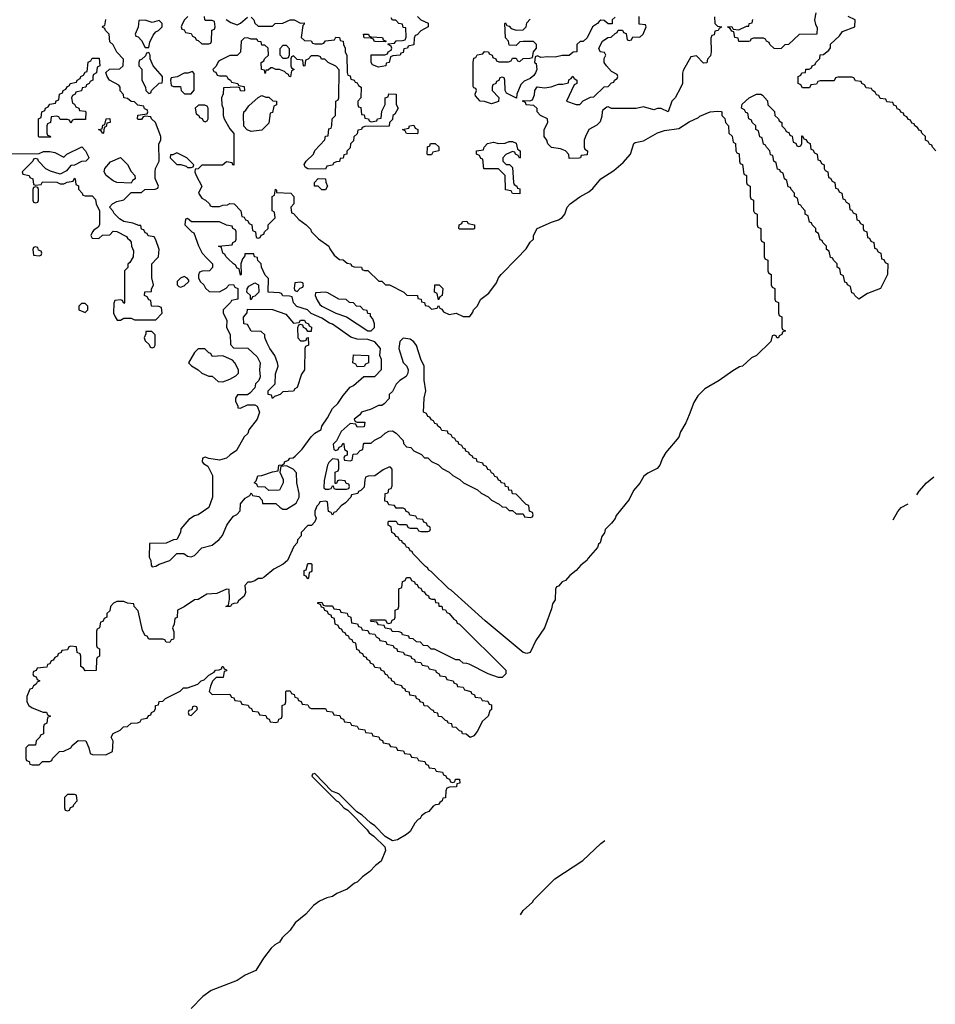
# Model space of a CAD drawing. Header units: inches. Extents: x 2228470 to 2445751, y 199914 to 300535.
# Tile 21 of 34: x 2410640 to 2415822, y 225779 to 231351. Entities that reach past the tile are written whole.
import ezdxf

# ---------------------------------------------------------------- set-up
doc = ezdxf.new("R2010")
doc.units = ezdxf.units.IN
doc.header["$MEASUREMENT"] = 0
doc.layers.add('C4212', color=7, linetype='Continuous')
doc.layers.add('C4213', color=7, linetype='Continuous')

msp = doc.modelspace()

# ---------------------------------------------------------------- linework, layer by layer
at = {"layer": 'C4212', "color": 6}
for points in [[(2414857.3, 230000), (2414858, 229998), (2414874, 229990), (2414874, 229930), (2414878, 229918), (2414894, 229910), (2414894, 229850), (2414898, 229838), (2414914, 229830), (2414914, 229770), (2414918, 229758), (2414934, 229750), (2414934, 229690), (2414938, 229678), (2414954, 229670), (2414954, 229610), (2414958, 229598), (2414974, 229590), (2414958, 229582), (2414954, 229570), (2414938, 229562), (2414934, 229550), (2414926, 229550), (2414922, 229562), (2414910, 229566), (2414898, 229562), (2414892, 229530), (2414810.6, 229450), (2414782.8, 229437.2), (2414730.8, 229390), (2414713.7, 229386.3), (2414675.8, 229364.2), (2414598.8, 229310), (2414517.6, 229262.4), (2414477.6, 229222.4), (2414454.9, 229185.1), (2414430, 229115.3), (2414410, 229069.4), (2414380.5, 229019.5), (2414370, 228989.6), (2414297.8, 228902.2), (2414277.6, 228870), (2414263, 228830), (2414248.5, 228811.5), (2414194.4, 228785.6), (2414172.8, 228767.2), (2414150, 228728.7), (2414113.4, 228686.6), (2414090, 228635.3), (2414015.2, 228544.8), (2414010, 228529.2), (2413990, 228502), (2413954.4, 228465.6), (2413950, 228448), (2413934.4, 228425.6), (2413924.7, 228390), (2413916.8, 228383.2), (2413910, 228364), (2413856.7, 228303.3), (2413850.4, 228290), (2413816.4, 228263.6), (2413790, 228233.2), (2413753.4, 228206.6), (2413730, 228178), (2413710.8, 228169.2), (2413690, 228146), (2413678, 228142), (2413672, 228128), (2413670, 228068), (2413654.8, 228045.2), (2413650, 228018), (2413610.3, 227910), (2413561.3, 227838.7), (2413530, 227769.5), (2413510, 227763.7), (2413490, 227769.4), (2413274, 227950), (2413082.7, 228122.7), (2413069, 228130), (2412969, 228229), (2412956.4, 228236.4), (2412948.8, 228248.9), (2412936.4, 228256.4), (2412866, 228330), (2412862, 228342), (2412850, 228346), (2412842, 228362), (2412830, 228366), (2412822, 228382), (2412806, 228390), (2412802, 228402), (2412790, 228406), (2412782, 228422), (2412770, 228426), (2412762, 228442), (2412746, 228450), (2412742, 228482), (2412726, 228490), (2412726, 228510), (2412730, 228514), (2412770, 228514), (2412778, 228498), (2412790, 228494), (2412830, 228494), (2412838, 228478), (2412850, 228474), (2412890, 228474), (2412898, 228458), (2412910, 228454), (2412950, 228454), (2412962, 228458), (2412966, 228470), (2412962, 228482), (2412947.3, 228487.3), (2412942, 228502), (2412927.3, 228507.3), (2412922, 228522), (2412890, 228526), (2412882, 228542), (2412847.3, 228547.3), (2412842, 228562), (2412827.3, 228567.3), (2412822, 228582), (2412810, 228586), (2412770, 228586), (2412762, 228602), (2412730, 228606), (2412722, 228622), (2412707.3, 228627.3), (2412708, 228670), (2412726, 228674), (2412730, 228694), (2412742, 228698), (2412747.3, 228712.7), (2412747.3, 228807.3), (2412738, 228818), (2412730, 228818), (2412696.9, 228803.1), (2412650.7, 228769.3), (2412612, 228768), (2412598, 228762), (2412592.7, 228747.3), (2412590, 228706), (2412570, 228686), (2412558, 228682), (2412554, 228670), (2412518, 228662), (2412514, 228650), (2412483.6, 228616.4), (2412459.6, 228600.4), (2412430, 228566), (2412418, 228562), (2412410, 228548), (2412402, 228562), (2412388.4, 228568.4), (2412382, 228622), (2412370, 228626), (2412338, 228622), (2412334, 228610), (2412322, 228598), (2412311.3, 228570), (2412311.3, 228550), (2412318, 228530), (2412311.3, 228508.7), (2412291, 228489), (2412270, 228488), (2412234, 228450), (2412234, 228430), (2412212, 228408), (2412211.3, 228390), (2412192, 228370), (2412156, 228290), (2412131, 228270), (2412078.5, 228241.5), (2412024.5, 228195.5), (2412010, 228189.2), (2411990, 228188.7), (2411970, 228175.3), (2411948, 228168), (2411932, 228168), (2411914, 228150), (2411918.8, 228110), (2411910, 228088.7), (2411878, 228062), (2411870, 228048.7), (2411852, 228048), (2411838, 228042), (2411834, 228030), (2411806, 228030), (2411822, 228038), (2411828.4, 228071.6), (2411826, 228126), (2411810, 228128), (2411755.3, 228104.7), (2411699.8, 228100.2), (2411650.8, 228069.2), (2411630, 228068.7), (2411570, 228028), (2411534, 228010), (2411531.6, 227968.4), (2411518, 227962), (2411514, 227930), (2411504.7, 227910), (2411512.7, 227887.3), (2411512.7, 227852.7), (2411510, 227846), (2411498, 227842), (2411490, 227826), (2411468.4, 227828.4), (2411462, 227842), (2411450, 227846), (2411370, 227846), (2411362, 227862), (2411350, 227866), (2411334.6, 227894.6), (2411310, 228006), (2411288, 228030), (2411286, 228046), (2411250, 228048.7), (2411230, 228058), (2411190, 228058), (2411171.6, 228048.4), (2411154, 228030), (2411150, 228006), (2411134, 227990), (2411134, 227970), (2411118, 227962), (2411110, 227946), (2411098, 227942), (2411092, 227910), (2411078, 227902), (2411074, 227890), (2411074, 227810), (2411078, 227798), (2411092, 227790), (2411092, 227750), (2411078, 227742), (2411074, 227730), (2411072.7, 227667.3), (2411010, 227666), (2411002, 227682), (2410986, 227690), (2410986, 227750), (2410982, 227762), (2410966, 227770), (2410962, 227802), (2410930, 227806), (2410918, 227802), (2410910, 227786), (2410878, 227782), (2410874, 227770), (2410858, 227762), (2410854, 227750), (2410838, 227742), (2410830, 227726), (2410818, 227722), (2410810, 227706), (2410798, 227702), (2410792.7, 227687.3), (2410738, 227682), (2410732.7, 227667.3), (2410718, 227662), (2410714, 227650), (2410718, 227638), (2410732.7, 227632.7), (2410738, 227618), (2410754, 227610), (2410738, 227602), (2410734, 227590), (2410718, 227582), (2410710, 227566), (2410698, 227562), (2410679.6, 227520.4), (2410681, 227490), (2410691.3, 227470), (2410710, 227456), (2410772.7, 227432.7), (2410791.6, 227431.6), (2410798, 227418), (2410814, 227410), (2410798, 227402), (2410794, 227370), (2410778, 227362), (2410774, 227350), (2410774, 227310), (2410758, 227302), (2410754, 227290), (2410734, 227270), (2410730, 227246), (2410690, 227246), (2410674, 227230), (2410674, 227170), (2410678, 227158), (2410692.7, 227152.7), (2410698, 227138), (2410710, 227134), (2410750, 227134), (2410770, 227154), (2410810, 227154), (2410822, 227158), (2410826, 227170), (2410866, 227210), (2410890, 227212), (2410928.7, 227231.3), (2410936.4, 227243.6), (2410971.3, 227271.3), (2411014, 227270), (2411032, 227230), (2411038, 227198), (2411052.7, 227192.7), (2411128.4, 227191.6), (2411166, 227210), (2411168.4, 227268.4), (2411158, 227290), (2411170, 227311.3), (2411209, 227331), (2411228, 227350), (2411250, 227352), (2411270, 227371), (2411307.3, 227372.7), (2411322, 227378), (2411330, 227392), (2411362, 227398), (2411370, 227414), (2411382, 227418), (2411386, 227430), (2411402, 227438), (2411408, 227452), (2411408.7, 227470), (2411426, 227474), (2411430, 227492), (2411450, 227494), (2411466, 227510), (2411548.8, 227551.1), (2411568, 227570), (2411590, 227571), (2411648.8, 227591.1), (2411668, 227610), (2411684, 227616), (2411710, 227642), (2411740.4, 227659.6), (2411748, 227670), (2411768.4, 227671.6), (2411782, 227678), (2411786, 227690), (2411791.3, 227691.3), (2411798, 227678), (2411811.3, 227671.3), (2411810, 227666), (2411798, 227662), (2411791.3, 227628.7), (2411752, 227628), (2411731.3, 227608.7), (2411719.8, 227580.2), (2411712, 227550), (2411730, 227532), (2411830, 227534), (2411838, 227518), (2411852.7, 227512.7), (2411858, 227498), (2411890, 227494), (2411898, 227478), (2411932.7, 227472.7), (2411938, 227458), (2411952.7, 227452.7), (2411958, 227438), (2411990, 227434), (2411998, 227418), (2412032.7, 227412.7), (2412038, 227398), (2412052.7, 227392.7), (2412058, 227378), (2412090, 227374), (2412102, 227378), (2412107.3, 227392.7), (2412122, 227398), (2412126, 227410), (2412126, 227470), (2412142, 227478), (2412146, 227490), (2412146, 227550), (2412150, 227554), (2412170, 227554), (2412178, 227538), (2412192.7, 227532.7), (2412198, 227518), (2412212.7, 227512.7), (2412218, 227498), (2412232.7, 227492.7), (2412238, 227478), (2412270, 227474), (2412278, 227458), (2412290, 227454), (2412370, 227454), (2412378, 227438), (2412410, 227434), (2412418, 227418), (2412452.7, 227412.7), (2412458, 227398), (2412472.7, 227392.7), (2412478, 227378), (2412510, 227374), (2412518, 227358), (2412550, 227354), (2412558, 227338), (2412592.7, 227332.7), (2412598, 227318), (2412632.7, 227312.7), (2412638, 227298), (2412672.7, 227292.7), (2412678, 227278), (2412692.7, 227272.7), (2412698, 227258), (2412730, 227254), (2412738, 227238), (2412770, 227234), (2412778, 227218), (2412812.7, 227212.7), (2412818, 227198), (2412850, 227194), (2412858, 227178), (2412890, 227174), (2412898, 227158), (2412932.7, 227152.7), (2412938, 227138), (2412952.7, 227132.7), (2412958, 227118), (2412990, 227114), (2412998, 227098), (2413032.7, 227092.7), (2413038, 227078), (2413052.7, 227072.7), (2413058, 227058), (2413072.7, 227052.7), (2413078, 227038), (2413090, 227034), (2413102, 227038), (2413107.3, 227052.7), (2413130, 227054), (2413131, 227030), (2413114, 227026), (2413112, 227010), (2413072, 227008), (2413058, 227002), (2413052.7, 226987.3), (2413050, 226948), (2413034, 226946), (2413032, 226930), (2413018, 226922), (2413011.3, 226910), (2412993, 226907), (2412980.5, 226899.5), (2412954.8, 226870), (2412936.8, 226863.2), (2412914.9, 226845.1), (2412906, 226830), (2412895.1, 226824.9), (2412876.5, 226803.5), (2412850, 226757.2), (2412830, 226739.3), (2412778, 226710), (2412750, 226703.7), (2412709.3, 226729.3), (2412650, 226788.7), (2412625.2, 226805.2), (2412578, 226850), (2412548.4, 226868.4), (2412446, 226970), (2412406, 226986), (2412310, 227086), (2412298, 227082), (2412294, 227070), (2412434, 226930), (2412444.7, 226924.7), (2412474, 226890), (2412496.9, 226876.9), (2412606.8, 226766.8), (2412618, 226750), (2412644.7, 226730), (2412706, 226670), (2412710.4, 226650), (2412686.8, 226590), (2412654.7, 226565.3), (2412622, 226530), (2412579.5, 226500.5), (2412550.4, 226470), (2412535.4, 226464.6), (2412493.4, 226430), (2412434.4, 226405.6), (2412410.7, 226390), (2412378.4, 226381.6), (2412337.6, 226362.4), (2412302, 226338), (2412259.1, 226290), (2412199.2, 226240.8), (2412170, 226199.5), (2412125.5, 226154.5), (2412110.3, 226130), (2412083.9, 226116.1), (2412062.9, 226097.1), (2412020.3, 226039.7), (2411977.3, 225970), (2411916.5, 225943.5), (2411870, 225914.5), (2411723.1, 225856.9), (2411676.4, 225823.6), (2411610, 225754.5)], [(2411276.5, 230000), (2411263.6, 229976.4), (2411252.7, 229967.3), (2411251.6, 229948.4), (2411234, 229930), (2411234, 229750), (2411230, 229746), (2411222, 229762), (2411210, 229766), (2411178, 229762), (2411172.7, 229747.3), (2411171.3, 229690), (2411181, 229670), (2411191.6, 229651.6), (2411210, 229651.3), (2411230, 229662), (2411270, 229662), (2411290, 229652), (2411410, 229652), (2411446, 229690), (2411442, 229722), (2411427.3, 229727.3), (2411386, 229730), (2411382, 229762), (2411370, 229766), (2411362, 229782), (2411346, 229790), (2411348, 229812), (2411386, 229814), (2411386, 229826), (2411398, 229850), (2411388.7, 229890), (2411388, 229970), (2411416.5, 230000)], [(2411701.7, 230000), (2411731.3, 229970), (2411731.6, 229948.4), (2411714, 229930), (2411672.7, 229927.3), (2411658, 229922), (2411652.7, 229907.3), (2411652, 229890), (2411662, 229870), (2411682, 229850), (2411691.6, 229831.6), (2411712.7, 229812.7), (2411770, 229811.3), (2411808.7, 229831.3), (2411826, 229850), (2411850, 229852), (2411858, 229838), (2411874, 229830), (2411874, 229770), (2411838, 229762), (2411834, 229750), (2411792, 229710), (2411792, 229690), (2411812, 229650), (2411811.3, 229610), (2411831.3, 229570), (2411832.7, 229512.7), (2411850, 229494), (2411931.6, 229491.6), (2411983.6, 229443.6), (2412002, 229410), (2411998, 229370), (2412002, 229330), (2411994, 229310), (2411974, 229290), (2411971.3, 229268.7), (2411942, 229238), (2411930, 229228.7), (2411872, 229228), (2411862, 229210), (2411862, 229190), (2411874, 229166), (2411874, 229154), (2411890, 229152), (2411930, 229171.3), (2411970, 229171.3), (2411984.7, 229164.7), (2411998, 229130), (2411984.7, 229090), (2411936, 229030), (2411930.7, 229009.3), (2411911.3, 228990), (2411866.8, 228913.2), (2411830.7, 228889.3), (2411810, 228869.2), (2411770, 228859), (2411710, 228868), (2411690, 228875.3), (2411674, 228870), (2411672, 228850), (2411679.6, 228839.6), (2411704.7, 228824.7), (2411730.9, 228770.9), (2411730.6, 228650), (2411711, 228590), (2411650, 228549.2), (2411630, 228544), (2411596.8, 228523.2), (2411551.3, 228470), (2411550.8, 228450), (2411530, 228408.7), (2411510, 228408), (2411468.4, 228388.4), (2411374, 228386), (2411372, 228310), (2411382, 228290), (2411383.6, 228263.6), (2411390, 228254), (2411410, 228258), (2411429.3, 228270.7), (2411490, 228291), (2411530, 228330.8), (2411569.5, 228330.5), (2411590, 228315.5), (2411610, 228310.5), (2411630, 228318.8), (2411670, 228362.4), (2411730, 228378), (2411769.6, 228410.4), (2411787.7, 228432.3), (2411813.2, 228490), (2411830, 228514.8), (2411850, 228541), (2411869.1, 228550.9), (2411888, 228572), (2411890, 228612), (2411916.4, 228643.6), (2411942, 228658), (2411950, 228674), (2411958, 228658), (2411992.7, 228652.7), (2412011.6, 228631.6), (2412014, 228614), (2412090, 228614), (2412111.6, 228591.6), (2412130, 228582), (2412150, 228582), (2412205.2, 228614.8), (2412221.2, 228650), (2412221.2, 228670), (2412208, 228730), (2412207.3, 228787.3), (2412188.4, 228808.4), (2412150, 228826), (2412118, 228822), (2412112, 228790), (2412132, 228750), (2412132, 228730), (2412110, 228688.7), (2412050, 228686), (2412030, 228706), (2411987.3, 228707.3), (2411982, 228722), (2411968, 228730), (2411978, 228742), (2411988.7, 228770), (2412010, 228771), (2412070, 228792), (2412102, 228798), (2412106, 228830), (2412128.4, 228831.6), (2412138, 228842), (2412138, 228850), (2412161.2, 228858.8), (2412169.2, 228870), (2412187.6, 228872.4), (2412199.6, 228880.4), (2412238.9, 228921.1), (2412290, 228990.4), (2412310, 229010.4), (2412347, 229033), (2412350, 229050.8), (2412382, 229098), (2412410, 229150.7), (2412440.9, 229179.1), (2412470, 229224.7), (2412510, 229272), (2412530, 229282), (2412588.4, 229331.6), (2412650, 229332), (2412688.4, 229371.6), (2412687.3, 229427.3), (2412678, 229450), (2412682, 229490), (2412650, 229528.7), (2412610, 229542), (2412550, 229544), (2412514.6, 229554.6), (2412410, 229629), (2412393.6, 229633.6), (2412350, 229662), (2412290, 229688), (2412268.8, 229708.9), (2412209.1, 229729.1), (2412189.1, 229749.1), (2412182, 229782), (2412167.3, 229787.3), (2412130, 229788.7), (2412122, 229802), (2412110, 229806), (2412046, 229810), (2412047.3, 229887.3), (2412030, 229906), (2412008, 229950), (2412006, 229970), (2411988.4, 229988.4), (2411986.8, 230000)], [(2411903.5, 230000), (2411902, 229998), (2411891.3, 229970), (2411894, 229910), (2411890, 229906), (2411882, 229942), (2411870, 229946), (2411862, 229962), (2411850, 229968.7), (2411818.6, 230000)], [(2412442.9, 230000), (2412450, 229994), (2412470, 229992), (2412492.7, 229972.7), (2412514, 229970), (2412518, 229958), (2412532.7, 229952.7), (2412574, 229950), (2412578, 229938), (2412592, 229932), (2412610, 229931.3), (2412672, 229872), (2412690, 229871.3), (2412711.3, 229851.3), (2412734, 229850), (2412814, 229810), (2412832, 229792), (2412890.9, 229790.9), (2412894, 229774), (2412912, 229770), (2412914, 229754), (2412932, 229750), (2412934, 229734), (2412954, 229730), (2412970, 229714), (2413002, 229718), (2413010, 229734), (2413018, 229718), (2413030, 229714), (2413038, 229698), (2413070, 229682), (2413110, 229690.7), (2413150, 229671.3), (2413188, 229672), (2413204.7, 229695.3), (2413209.2, 229710), (2413229.5, 229730.5), (2413249.6, 229770.4), (2413295.6, 229804.4), (2413338.6, 229861.4), (2413350, 229890.8), (2413366, 229910), (2413453.5, 230000)], [(2415517.8, 230000), (2415518, 229998), (2415530, 229994), (2415538, 229978), (2415554, 229970), (2415551.3, 229910), (2415511.3, 229830), (2415438.5, 229801.5), (2415390, 229769.2), (2415366, 229790), (2415362, 229802), (2415350, 229806), (2415342, 229842), (2415326, 229850), (2415322, 229862), (2415310, 229866), (2415302, 229902), (2415288, 229910), (2415282, 229942), (2415266, 229950), (2415266, 229970), (2415246, 229990), (2415242.7, 230000)], [(2415716.9, 228662.4), (2415730, 228684), (2415773.2, 228730), (2415813.2, 228764.2)], [(2415583.6, 228521.7), (2415610, 228567.7), (2415629.7, 228590), (2415668.9, 228611.8)], [(2413473.7, 226284.7), (2413490, 226310.5), (2413542.4, 226357.6), (2413550, 226370.6), (2413669.5, 226490), (2413827.6, 226592.4), (2413929.2, 226690), (2413952.2, 226705.9)]]:
    msp.add_lwpolyline(points, dxfattribs=at)
for points in [[(2411570, 229898), (2411550, 229888), (2411532, 229870), (2411532, 229850), (2411541, 229841), (2411550, 229838), (2411570, 229844.7), (2411598, 229870), (2411598, 229878), (2411588.4, 229888.4)], [(2411950, 229766), (2411946, 229770), (2411946, 229790), (2411926, 229810), (2411927.3, 229827.3), (2411936.4, 229843.6), (2411970, 229862), (2411992, 229850), (2411994, 229810), (2411970, 229786), (2411958, 229782)], [(2412230, 229866), (2412198, 229862), (2412194, 229830), (2412198, 229818), (2412210, 229814), (2412227.3, 229832.7), (2412242, 229838), (2412246, 229850), (2412242, 229862)], [(2412370, 229809), (2412314, 229806), (2412312, 229790), (2412323.5, 229763.5), (2412338.8, 229738.8), (2412350, 229731), (2412430, 229691), (2412490.4, 229670.4), (2412610, 229591.3), (2412630, 229591.3), (2412648.7, 229610), (2412649, 229630), (2412638, 229658), (2412626, 229674), (2412626, 229686), (2412610, 229688), (2412606, 229706), (2412586, 229710), (2412568, 229728), (2412546, 229730), (2412528.4, 229748.4), (2412506, 229750), (2412487.3, 229767.3), (2412446, 229770), (2412384.7, 229804.7)], [(2413010, 229766), (2413002, 229802), (2412988, 229810), (2412990, 229851.3), (2413014, 229850), (2413034, 229830), (2413032, 229790), (2413018, 229782)], [(2411010, 229746), (2410990, 229746), (2410974, 229730), (2410974, 229710), (2411010, 229694), (2411026, 229710), (2411026, 229730)], [(2412190, 229634), (2412222, 229638), (2412228.8, 229651.1), (2412251.2, 229651.1), (2412258, 229638), (2412274, 229630), (2412278, 229618), (2412291.2, 229611.1), (2412290, 229586), (2412270, 229586), (2412262, 229602), (2412246, 229610), (2412242, 229622), (2412230, 229626), (2412218, 229622), (2412212.7, 229607.3), (2412214, 229550), (2412230, 229534), (2412250, 229534), (2412262, 229538), (2412266, 229550), (2412272.7, 229552.7), (2412274, 229510), (2412258, 229502), (2412254, 229490), (2412251.3, 229370), (2412235.3, 229344.7), (2412211, 229270), (2412198, 229262), (2412190, 229248.7), (2412130, 229246), (2412114, 229230), (2412082, 229218), (2412070, 229208), (2412066, 229226), (2412046, 229230), (2412046, 229250), (2412086, 229290), (2412088, 229348), (2412102, 229390), (2412099, 229410), (2412084, 229450), (2412055.3, 229490), (2412040.4, 229520.4), (2412028, 229552), (2412028, 229568), (2412007.3, 229587.3), (2411950, 229588), (2411930, 229626), (2411908.7, 229630), (2411907.3, 229667.3), (2411927.3, 229692.7), (2411930, 229714), (2412070, 229711.3), (2412145.4, 229685.4)], [(2411387.3, 229587.3), (2411354, 229586), (2411354, 229574), (2411344.7, 229550), (2411350, 229534), (2411372.7, 229512.7), (2411378, 229498), (2411390, 229494), (2411402, 229498), (2411406, 229510), (2411407.3, 229567.3)], [(2412810, 229548.7), (2412791.3, 229530), (2412786, 229490), (2412810.9, 229410.9), (2412830.6, 229390.6), (2412838, 229370), (2412836, 229350), (2412827.1, 229332.9), (2412790.7, 229309.3), (2412770.7, 229289.3), (2412750, 229248), (2412732, 229230), (2412732, 229208), (2412703.6, 229176.4), (2412690, 229168.7), (2412670, 229168), (2412630, 229148), (2412574, 229130), (2412564.7, 229115.3), (2412534, 229090), (2412538, 229078), (2412550, 229074), (2412592.7, 229072.7), (2412590, 229048), (2412550, 229046), (2412542, 229062), (2412510, 229066), (2412459.6, 229020.4), (2412432.7, 228967.3), (2412414, 228950), (2412418, 228918), (2412430, 228914), (2412442, 228918), (2412447.3, 228932.7), (2412462, 228938), (2412470, 228954), (2412474, 228950), (2412478, 228918), (2412494, 228910), (2412492.7, 228887.3), (2412478, 228882), (2412474, 228870), (2412478, 228858), (2412510, 228854), (2412522, 228858), (2412527.3, 228892.7), (2412550, 228894), (2412567.3, 228912.7), (2412582, 228918), (2412586, 228950), (2412590, 228954), (2412630, 228954), (2412648.4, 228971.6), (2412686, 228990), (2412708.4, 229011.6), (2412730, 229022), (2412750, 229024.7), (2412770, 229011.3), (2412811.3, 228970), (2412812, 228952), (2412830, 228934), (2412854, 228930), (2412871.6, 228911.6), (2412914, 228890), (2412932, 228872), (2412950, 228871.3), (2412971.2, 228851.1), (2413010, 228831.3), (2413031.2, 228811.1), (2413070, 228791.3), (2413091.2, 228771.1), (2413132, 228750), (2413151.2, 228731.1), (2413230.9, 228690.9), (2413251.2, 228671.1), (2413290.9, 228650.9), (2413310, 228632), (2413354, 228610), (2413370, 228594), (2413391.6, 228591.6), (2413410, 228574), (2413430, 228574), (2413450, 228554), (2413490, 228554), (2413498, 228538), (2413530, 228534), (2413542, 228538), (2413546, 228550), (2413542, 228562), (2413526, 228570), (2413522, 228602), (2413507.3, 228607.3), (2413450, 228666), (2413428.8, 228668.9), (2413426, 228686), (2413408.8, 228688.9), (2413406, 228706), (2413388.8, 228708.9), (2413386, 228726), (2413366, 228730), (2413362, 228742), (2413350, 228746), (2413342, 228762), (2413330, 228766), (2413322, 228782), (2413310, 228786), (2413302, 228802), (2413290, 228806), (2413282, 228822), (2413266, 228830), (2413262, 228842), (2413228.8, 228848.9), (2413226, 228866), (2413206, 228870), (2413202, 228882), (2413186, 228890), (2413182, 228902), (2413166, 228910), (2413162, 228922), (2413150, 228926), (2413142, 228942), (2413126, 228950), (2413122, 228962), (2413110, 228966), (2413102, 228982), (2413090, 228986), (2413082, 229002), (2413066, 229010), (2413062, 229022), (2413030, 229026), (2413022, 229042), (2413006, 229050), (2413002, 229062), (2412990, 229066), (2412982, 229082), (2412970, 229086), (2412962, 229102), (2412950, 229106), (2412942, 229122), (2412926, 229130), (2412928.8, 229208.9), (2412939, 229250), (2412929.4, 229310.6), (2412929.2, 229390), (2412909.5, 229429.5), (2412886.6, 229506.6), (2412870, 229528.7), (2412850, 229544)], [(2411688.7, 229488.7), (2411650, 229488.7), (2411630, 229468.7), (2411596, 229410), (2411613.2, 229393.2), (2411651, 229370), (2411670, 229351), (2411710, 229334), (2411730, 229334), (2411763.6, 229303.6), (2411790, 229302), (2411830, 229316), (2411864, 229336), (2411878, 229350), (2411878, 229370), (2411858, 229410), (2411844, 229424), (2411790, 229448.7), (2411730, 229446), (2411722, 229462), (2411710, 229466)], [(2412550, 229386), (2412542, 229402), (2412526, 229410), (2412530, 229454), (2412614, 229450), (2412614, 229410), (2412598, 229402), (2412590, 229388)], [(2412410, 228866), (2412390, 228846), (2412382, 228830), (2412363.6, 228743.6), (2412362, 228702), (2412370, 228694), (2412390, 228694), (2412402, 228698), (2412410, 228714), (2412414, 228714), (2412418, 228698), (2412430, 228694), (2412490, 228694), (2412502, 228698), (2412506, 228710), (2412502, 228722), (2412487.3, 228727.3), (2412482, 228742), (2412450, 228746), (2412438, 228742), (2412432.7, 228727.3), (2412426, 228726), (2412426, 228790), (2412442, 228798), (2412446, 228810), (2412446, 228850), (2412442, 228862)], [(2412270, 228186), (2412262, 228202), (2412250, 228206), (2412250, 228234), (2412262, 228238), (2412270, 228274), (2412290, 228274), (2412294, 228270), (2412292.7, 228232.7), (2412290, 228226), (2412278, 228222), (2412274, 228190)], [(2413350, 227629), (2413291.6, 227648.4), (2413183.1, 227703.1), (2413170, 227708.7), (2413150, 227709), (2413128.7, 227728.7), (2413109.3, 227729.3), (2412988.7, 227788.7), (2412969.3, 227789.3), (2412950, 227808), (2412926, 227810), (2412908, 227828), (2412886, 227830), (2412867.3, 227847.3), (2412846, 227850), (2412842, 227862), (2412806, 227870), (2412802, 227882), (2412787.3, 227887.3), (2412748.4, 227888.4), (2412742, 227902), (2412708.4, 227908.4), (2412702, 227922), (2412670, 227926), (2412662, 227942), (2412630, 227946), (2412626, 227950), (2412630, 227954), (2412710, 227954), (2412718, 227938), (2412730, 227934), (2412742, 227938), (2412747.3, 227952.7), (2412762, 227958), (2412766, 227970), (2412766, 228010), (2412782, 228018), (2412786, 228030), (2412786, 228130), (2412802, 228138), (2412807.3, 228172.7), (2412822, 228178), (2412830, 228194), (2412850, 228194), (2412858, 228178), (2412874, 228170), (2412878, 228158), (2412890, 228154), (2412898, 228138), (2412910, 228134), (2412918, 228118), (2412930, 228114), (2412938, 228098), (2412954, 228090), (2412958, 228078), (2412972, 228072), (2412990, 228071.3), (2412992.7, 228052.7), (2413010, 228051.3), (2413012.7, 228032.7), (2413030, 228031.3), (2413032.7, 228012.7), (2413050, 228011.3), (2413056.9, 227996.9), (2413071.3, 227990), (2413098, 227958), (2413110, 227951.3), (2413116.9, 227936.9), (2413130, 227931), (2413390.8, 227670), (2413390.8, 227650), (2413370, 227629.3)], [(2412370, 228034), (2412410, 228034), (2412418, 228018), (2412452.7, 228012.7), (2412458, 227998), (2412492.7, 227992.7), (2412498, 227978), (2412514, 227970), (2412518, 227938), (2412552.7, 227932.7), (2412558, 227918), (2412572.7, 227912.7), (2412578, 227898), (2412610, 227894), (2412618, 227878), (2412650, 227874), (2412658, 227858), (2412674, 227850), (2412678, 227838), (2412711.6, 227831.6), (2412718, 227818), (2412754, 227810), (2412758, 227798), (2412774, 227790), (2412778, 227778), (2412810, 227772), (2412818, 227758), (2412854, 227750), (2412858, 227738), (2412874, 227730), (2412878, 227718), (2412910, 227714), (2412918, 227698), (2412950, 227692), (2412958, 227678), (2412994, 227670), (2412998, 227658), (2413014, 227650), (2413018, 227638), (2413050, 227634), (2413058, 227618), (2413094, 227610), (2413098, 227598), (2413114, 227590), (2413118, 227578), (2413150, 227574), (2413158, 227558), (2413194, 227550), (2413198, 227538), (2413214, 227530), (2413218, 227518), (2413250, 227514), (2413258, 227498), (2413290, 227494), (2413298, 227478), (2413310, 227474), (2413310, 227448), (2413301, 227439), (2413290.8, 227410), (2413259.1, 227380.9), (2413230, 227322), (2413210, 227298), (2413190, 227288.7), (2413167.3, 227307.3), (2413146, 227310), (2413142, 227322), (2413130, 227326), (2413110, 227346), (2413090, 227348), (2413086, 227366), (2413066, 227370), (2413062, 227382), (2413050, 227386), (2413030, 227406), (2413010, 227408), (2413006, 227426), (2412986, 227430), (2412982, 227442), (2412970, 227446), (2412950, 227466), (2412928.8, 227468.9), (2412926, 227486), (2412906, 227490), (2412902, 227502), (2412886, 227510), (2412882, 227522), (2412848.8, 227528.9), (2412846, 227546), (2412826, 227550), (2412822, 227562), (2412806, 227570), (2412802, 227582), (2412766, 227590), (2412762, 227602), (2412746, 227610), (2412742, 227622), (2412730, 227626), (2412722, 227642), (2412710, 227646), (2412702, 227662), (2412686, 227670), (2412682, 227682), (2412650, 227686), (2412642, 227702), (2412626, 227710), (2412622, 227722), (2412606, 227730), (2412602, 227742), (2412587.3, 227747.3), (2412582, 227762), (2412567.3, 227767.3), (2412562, 227782), (2412547.3, 227787.3), (2412542, 227822), (2412527.3, 227827.3), (2412522, 227842), (2412507.3, 227847.3), (2412502, 227862), (2412487.3, 227867.3), (2412482, 227882), (2412470, 227886), (2412462, 227902), (2412450, 227906), (2412442, 227922), (2412426, 227930), (2412422, 227962), (2412407.3, 227967.3), (2412402, 227982), (2412387.3, 227987.3), (2412382, 228002), (2412367.3, 228007.3), (2412362, 228022), (2412347.3, 228027.3), (2412342, 228042), (2412327.3, 228047.3), (2412327.3, 228052.7), (2412350, 228054), (2412358, 228038)], [(2411630, 227466), (2411618, 227462), (2411614, 227446), (2411598, 227442), (2411594, 227430), (2411598, 227418), (2411610, 227414), (2411646, 227450), (2411642, 227462)], [(2410950, 226966), (2410910, 226966), (2410894, 226950), (2410894, 226890), (2410898, 226878), (2410910, 226874), (2410922, 226878), (2410927.3, 226892.7), (2410942, 226898), (2410946, 226910), (2410966, 226930), (2410962, 226962)]]:
    msp.add_lwpolyline(points, close=True, dxfattribs=at)
at = {"layer": 'C4213', "color": 6}
for points in [[(2411592, 231370), (2411572, 231350), (2411562, 231330), (2411554, 231310), (2411558, 231298), (2411570, 231294), (2411578, 231278), (2411610, 231274), (2411618, 231258), (2411634, 231250), (2411638, 231238), (2411650, 231234), (2411670, 231214), (2411710, 231214), (2411722, 231218), (2411726, 231230), (2411728, 231292), (2411742, 231298), (2411746, 231310), (2411742, 231342), (2411730, 231346), (2411690, 231346), (2411688, 231350), (2411686, 231370)], [(2411950, 231364.7), (2411964.7, 231350), (2411971.6, 231331.6), (2411990, 231314), (2412070, 231314), (2412086, 231330), (2412128.7, 231331.3), (2412170, 231351), (2412194, 231350), (2412230, 231332), (2412250, 231334), (2412250, 231326), (2412242, 231318), (2412234, 231250), (2412252.7, 231232.7), (2412290, 231231.3), (2412298, 231218), (2412310, 231214), (2412350, 231214), (2412362, 231218), (2412370, 231232), (2412422, 231238), (2412430, 231252), (2412450, 231251.3), (2412454, 231234), (2412471.3, 231230), (2412472, 231210), (2412482, 231190), (2412482, 231170), (2412491.2, 231148.9), (2412492.7, 231052.7), (2412498, 231038), (2412510, 231034), (2412514, 231014), (2412534, 231010), (2412538, 230998), (2412550, 230994), (2412558, 230978), (2412572, 230970), (2412571.3, 230910), (2412554, 230890), (2412554, 230870), (2412558, 230858), (2412570, 230854), (2412574, 230814), (2412590, 230812), (2412594, 230794), (2412614, 230790), (2412618, 230778), (2412630, 230774), (2412662, 230778), (2412666, 230790), (2412686, 230794), (2412690, 230834), (2412708.4, 230871.6), (2412708.7, 230910), (2412726, 230914), (2412730, 230932), (2412771, 230930), (2412771.6, 230871.6), (2412782, 230850), (2412763.6, 230816.4), (2412751.6, 230808.4), (2412750, 230786), (2412734, 230770), (2412731.6, 230748.4), (2412592.7, 230747.3), (2412578, 230742), (2412574, 230730), (2412554, 230726), (2412550, 230706), (2412532, 230688), (2412530, 230666), (2412512, 230648), (2412510, 230626), (2412492, 230608), (2412491.3, 230590), (2412474, 230586), (2412470, 230568), (2412454, 230566), (2412450, 230548), (2412432.7, 230547.3), (2412418, 230542), (2412410, 230528), (2412378, 230522), (2412370, 230506), (2412270, 230508), (2412256.4, 230516.4), (2412250, 230532), (2412262, 230550), (2412302, 230590), (2412310, 230611.3), (2412368, 230672), (2412370, 230692), (2412386, 230694), (2412390, 230734), (2412402, 230738), (2412407.3, 230752.7), (2412409, 230790), (2412428, 230810), (2412428.7, 230890), (2412442, 230898), (2412446, 230910), (2412448, 231068), (2412428.7, 231088.7), (2412386, 231110), (2412367.3, 231127.3), (2412348.4, 231128.4), (2412342, 231142), (2412330, 231146), (2412290, 231146), (2412272.7, 231127.3), (2412258, 231122), (2412254, 231090), (2412250, 231088), (2412246, 231090), (2412242, 231122), (2412210, 231126), (2412190, 231146), (2412178, 231142), (2412174, 231130), (2412174, 231090), (2412178, 231078), (2412194, 231070), (2412178, 231062), (2412172.7, 231027.3), (2412166, 231030), (2412162, 231042), (2412150, 231046), (2412138, 231058), (2412110, 231068.7), (2412089, 231069), (2412070, 231078), (2412062, 231078), (2412046, 231066), (2412034, 231066), (2412030, 231046), (2412026, 231066), (2412008.7, 231070), (2412006, 231110), (2412022, 231118), (2412026, 231130), (2412048, 231150), (2412046, 231190), (2412027.3, 231207.3), (2412010, 231208), (2412006, 231226), (2411990, 231228), (2411982, 231242), (2411950, 231242), (2411930, 231248), (2411910, 231246), (2411894, 231230), (2411890, 231168), (2411870, 231148), (2411830, 231148), (2411776.9, 231123.1), (2411765.4, 231114.6), (2411750, 231086), (2411734, 231070), (2411738, 231058), (2411750, 231054), (2411758, 231038), (2411770, 231034), (2411810, 231034), (2411818, 231018), (2411834, 231010), (2411838, 230998), (2411874, 230990), (2411878, 230978), (2411910, 230974), (2411912, 230950), (2411910, 230946), (2411890, 230948.7), (2411886, 230966), (2411868.7, 230968.7), (2411794, 230966), (2411791.3, 230931.3), (2411782, 230910), (2411784.7, 230870), (2411791.6, 230848.4), (2411792, 230810), (2411798, 230790), (2411830, 230734), (2411852.7, 230707.3), (2411852.7, 230527.3), (2411846, 230530), (2411842, 230542), (2411810, 230546), (2411788.4, 230528.4), (2411671.6, 230528.4), (2411650, 230508), (2411634, 230506), (2411632, 230490), (2411638, 230470), (2411671.3, 230410), (2411652, 230370), (2411670, 230342), (2411690.9, 230330.9), (2411714, 230310), (2411718, 230298), (2411730, 230294), (2411770, 230294), (2411790, 230302), (2411816.4, 230303.6), (2411830, 230311.3), (2411854, 230310), (2411892, 230270), (2411898, 230238), (2411910, 230234), (2411918, 230218), (2411930, 230214), (2411938, 230198), (2411954, 230190), (2411958, 230158), (2411974, 230150), (2411978, 230118), (2411990, 230114), (2412002, 230118), (2412007.3, 230132.7), (2412022, 230138), (2412026, 230150), (2412046, 230170), (2412046, 230190), (2412086, 230230), (2412082, 230262), (2412068.7, 230270), (2412068.7, 230350), (2412082, 230358), (2412087.3, 230392.7), (2412094, 230386), (2412094, 230374), (2412174, 230370), (2412192, 230350), (2412191.3, 230310), (2412174, 230290), (2412178, 230258), (2412190, 230254), (2412219.8, 230219.8), (2412262, 230190), (2412285.4, 230165.4), (2412291, 230151), (2412330.8, 230110.8), (2412390.4, 230070.4), (2412395.3, 230055.3), (2412419.6, 230019.6), (2412442.9, 230000)], [(2411808, 231352), (2411834.8, 231334.8), (2411870, 231322.8), (2411890, 231330.8), (2411930, 231364.7)], [(2412892, 231370), (2412911.2, 231351.1), (2412951.2, 231331.1), (2412952, 231310), (2412911.2, 231288.9), (2412890, 231266), (2412878, 231262), (2412872.7, 231247.3), (2412871.2, 231208.9), (2412838, 231202), (2412834, 231190), (2412814, 231186), (2412810, 231166), (2412798, 231162), (2412794, 231150), (2412752.7, 231147.3), (2412738, 231142), (2412732, 231110), (2412714, 231106), (2412712, 231090), (2412670, 231082), (2412636.4, 231096.4), (2412628.7, 231110), (2412630, 231152), (2412707.3, 231152.7), (2412722, 231158), (2412726, 231170), (2412742, 231178), (2412746, 231190), (2412742, 231202), (2412726, 231210), (2412726, 231214), (2412762, 231218), (2412770, 231231.3), (2412807.3, 231232.7), (2412822, 231238), (2412827.3, 231252.7), (2412826, 231306), (2412810, 231308), (2412806, 231326), (2412786, 231330), (2412768.4, 231348.4), (2412750, 231349), (2412742, 231362)], [(2414010, 231366), (2413994, 231350), (2413992.7, 231327.3), (2413970, 231328), (2413947.3, 231347.3), (2413930, 231348), (2413919.6, 231340.4), (2413911.2, 231328.9), (2413882, 231310), (2413851.2, 231248.9), (2413830, 231228), (2413812.7, 231227.3), (2413794, 231210), (2413794, 231170), (2413772.7, 231167.3), (2413750, 231148), (2413710, 231148), (2413670, 231139), (2413630, 231142), (2413590, 231138), (2413570, 231146), (2413558, 231142), (2413554, 231110), (2413563.6, 231103.6), (2413566.8, 231070), (2413558.8, 231050), (2413550, 231035.3), (2413530, 231018), (2413496, 231004), (2413476, 230984), (2413454, 230930), (2413452, 230908), (2413395.3, 230935.3), (2413388, 230950), (2413386, 231010), (2413382, 231022), (2413370, 231026), (2413358, 231022), (2413352.7, 231007.3), (2413338, 231002), (2413334, 230990), (2413318, 230982), (2413314, 230970), (2413314, 230950), (2413351.6, 230911.6), (2413350.8, 230889.2), (2413310, 230875.3), (2413270, 230888.7), (2413246, 230890), (2413220.4, 230920.4), (2413218, 230930), (2413226, 230950), (2413222, 230962), (2413210, 230966), (2413207.3, 230972.7), (2413206, 231110), (2413210, 231134), (2413222, 231138), (2413230, 231152), (2413262, 231158), (2413270, 231172), (2413294, 231170), (2413298, 231158), (2413314, 231150), (2413318, 231138), (2413334, 231130), (2413338, 231118), (2413352.7, 231112.7), (2413407.3, 231112.7), (2413422, 231118), (2413430, 231134), (2413450, 231134), (2413458, 231118), (2413470, 231114), (2413488.7, 231131.3), (2413527.3, 231132.7), (2413542, 231138), (2413548, 231170), (2413566, 231190), (2413566, 231210), (2413547.3, 231227.3), (2413490, 231228), (2413470, 231226), (2413450, 231206), (2413410, 231208), (2413406, 231230), (2413388.8, 231248.9), (2413386, 231330), (2413390, 231334), (2413398, 231318), (2413410, 231314), (2413422, 231302), (2413450, 231292), (2413490, 231294), (2413506, 231310), (2413510, 231334), (2413530, 231354)], [(2414572.7, 231367.3), (2414574, 231330), (2414590, 231314), (2414614, 231310), (2414598, 231302), (2414594, 231290), (2414574, 231286), (2414570, 231266), (2414558, 231262), (2414552.7, 231247.3), (2414554, 231170), (2414550, 231146), (2414532, 231128), (2414530, 231108), (2414510, 231106), (2414470, 231146), (2414438, 231142), (2414395.3, 231064.7), (2414390.9, 231049.1), (2414390.8, 230990), (2414382.8, 230970), (2414350.5, 230910), (2414330.7, 230890), (2414310.4, 230829.6), (2414270, 230848.7), (2414250, 230848.7), (2414230, 230842), (2414170, 230859), (2414130, 230849), (2413990, 230849.2), (2413970, 230859), (2413962.8, 230857.2), (2413940.7, 230839.3), (2413936, 230830), (2413935.3, 230804.7), (2413926, 230774), (2413906, 230754), (2413862, 230730), (2413842, 230690), (2413834, 230670), (2413834, 230630), (2413838, 230618), (2413854, 230610), (2413852.7, 230587.3), (2413818, 230582), (2413814, 230570), (2413807.3, 230567.3), (2413750, 230566), (2413748, 230588), (2413728.7, 230608.7), (2413700.4, 230620.4), (2413650, 230628), (2413630, 230648), (2413624, 230670), (2413609, 230690), (2413609.2, 230730), (2413628.7, 230770), (2413628, 230790), (2413588, 230810), (2413569.1, 230829.1), (2413568, 230848), (2413550, 230866), (2413506, 230870), (2413502, 230882), (2413486, 230890), (2413490, 230894), (2413527.3, 230892.7), (2413542, 230898), (2413554.6, 230925.4), (2413555.3, 230950), (2413569, 230971), (2413610, 230966), (2413649, 230971), (2413690, 230986), (2413714, 230986), (2413746, 230994), (2413748.4, 231011.6), (2413762, 231018), (2413770, 231032), (2413778, 231018), (2413794, 231010), (2413794, 230990), (2413778, 230982), (2413734, 230890), (2413790, 230872), (2413810, 230872), (2413830, 230892), (2413870, 230912), (2413890, 230914), (2413948.8, 230971.1), (2413970, 230974), (2413990, 230994), (2414002, 230998), (2414006, 231010), (2414022, 231018), (2414026, 231030), (2414022, 231042), (2413990, 231058), (2413962, 231090), (2413948, 231110), (2413948.4, 231131.6), (2413958, 231150), (2413950, 231166), (2413926, 231170), (2413918, 231190), (2413938, 231230), (2413969, 231251), (2413988, 231252), (2414010, 231274), (2414022, 231278), (2414028, 231292), (2414051.6, 231291.6), (2414058, 231278), (2414072.7, 231272.7), (2414078, 231238), (2414090, 231234), (2414102, 231238), (2414110, 231254), (2414150, 231252), (2414168, 231270), (2414186, 231310), (2414182, 231322), (2414146, 231326), (2414146, 231370)], [(2415146, 231390), (2415138, 231350), (2415143.6, 231323.6), (2415152.7, 231307.3), (2415152, 231270), (2415052, 231268), (2414992, 231210), (2414971.2, 231208.9), (2414950, 231188), (2414930, 231186), (2414910, 231188), (2414886, 231210), (2414882, 231222), (2414866, 231230), (2414862, 231242), (2414850, 231246), (2414792.7, 231247.3), (2414778, 231242), (2414774, 231230), (2414767.3, 231227.3), (2414710, 231228), (2414706, 231246), (2414688, 231250), (2414682, 231282), (2414670, 231286), (2414662, 231302), (2414646, 231310), (2414670, 231312), (2414678, 231298), (2414710, 231294), (2414754, 231314), (2414766, 231314), (2414768, 231330), (2414786, 231334), (2414790, 231352)], [(2415826, 230610), (2415806, 230630), (2415802, 230642), (2415790, 230646), (2415782, 230662), (2415766, 230670), (2415766, 230690), (2415746, 230710), (2415742, 230722), (2415730, 230726), (2415722, 230742), (2415706, 230750), (2415702, 230762), (2415690, 230766), (2415682, 230782), (2415670, 230786), (2415662, 230802), (2415646, 230810), (2415642, 230822), (2415627.3, 230827.3), (2415622, 230842), (2415607.3, 230847.3), (2415602, 230862), (2415587.3, 230867.3), (2415582, 230882), (2415547.3, 230887.3), (2415542, 230902), (2415510, 230906), (2415502, 230922), (2415490, 230926), (2415482, 230942), (2415466, 230950), (2415462, 230962), (2415430, 230966), (2415422, 230982), (2415406, 230990), (2415402, 231002), (2415370, 231006), (2415362, 231022), (2415350, 231026), (2415270, 231026), (2415258, 231022), (2415250, 231006), (2415170, 231006), (2415158, 231002), (2415150, 230986), (2415118, 230982), (2415110, 230966), (2415070, 230966), (2415062, 230982), (2415046, 230990), (2415046, 231030), (2415062, 231038), (2415066, 231050), (2415087.3, 231052.7), (2415090, 231071.3), (2415108, 231072), (2415122, 231078), (2415126, 231090), (2415142, 231098), (2415146, 231110), (2415168.4, 231131.6), (2415170, 231152), (2415190, 231154), (2415220.4, 231179.6), (2415228.7, 231191.3), (2415230, 231212), (2415280.4, 231259.6), (2415296.4, 231283.6), (2415366, 231310), (2415368, 231350), (2415329, 231369)], [(2411416.5, 230000), (2411426, 230010), (2411428.4, 230031.6), (2411428.7, 230050), (2411410, 230106), (2411402, 230122), (2411367.3, 230127.3), (2411362, 230142), (2411350, 230146), (2411342, 230162), (2411330, 230166), (2411326, 230186), (2411314, 230186), (2411280.4, 230200.4), (2411230, 230208.7), (2411204, 230224), (2411174, 230254), (2411168, 230270), (2411148.7, 230290), (2411166, 230310), (2411190, 230322), (2411230, 230332), (2411270, 230374), (2411330, 230374), (2411348.8, 230391.1), (2411407.3, 230392.7), (2411422, 230398), (2411426, 230410), (2411407.3, 230452.7), (2411406, 230490), (2411408, 230510), (2411428.7, 230550), (2411428.4, 230648.4), (2411438, 230670), (2411438, 230690), (2411408.8, 230768.9), (2411386, 230790), (2411382, 230802), (2411350, 230806), (2411338, 230802), (2411330, 230786), (2411310, 230786), (2411306, 230790), (2411308.4, 230811.6), (2411362, 230818), (2411366, 230830), (2411362, 230842), (2411347.3, 230847.3), (2411342, 230862), (2411308.4, 230868.4), (2411290, 230886), (2411270, 230888), (2411250, 230906), (2411228.8, 230908.9), (2411227.3, 230927.3), (2411208.4, 230948.4), (2411208, 230970), (2411200.4, 230980.4), (2411149, 231009), (2411135.3, 231030), (2411128.4, 231051.6), (2411148.4, 231071.6), (2411207.3, 231072.7), (2411226, 231090), (2411227.3, 231127.3), (2411190, 231168), (2411168.4, 231208.4), (2411150, 231226), (2411146, 231270), (2411126, 231290), (2411122, 231302), (2411108.4, 231308.4), (2411110, 231314), (2411122, 231318), (2411127.3, 231352.7)], [(2415242.7, 230000), (2415242, 230002), (2415230, 230006), (2415222, 230042), (2415206, 230050), (2415206, 230070), (2415186, 230090), (2415182, 230102), (2415170, 230106), (2415162, 230142), (2415146, 230150), (2415146, 230170), (2415126, 230190), (2415122, 230202), (2415110, 230206), (2415102, 230242), (2415086, 230250), (2415086, 230270), (2415066, 230290), (2415062, 230302), (2415050, 230306), (2415042, 230342), (2415026, 230350), (2415026, 230370), (2415006, 230390), (2415002, 230402), (2414990, 230406), (2414982, 230442), (2414968, 230450), (2414962, 230482), (2414946, 230490), (2414942, 230502), (2414930, 230506), (2414922, 230542), (2414908, 230550), (2414902, 230582), (2414890, 230586), (2414886, 230610), (2414866, 230630), (2414862, 230642), (2414850, 230646), (2414842, 230682), (2414828.4, 230688.4), (2414822, 230722), (2414806, 230730), (2414806, 230750), (2414786, 230770), (2414782, 230782), (2414766, 230790), (2414762, 230822), (2414750, 230826), (2414742, 230842), (2414726, 230850), (2414730, 230874), (2414768.7, 230910), (2414810, 230930.4), (2414834, 230930), (2414843.6, 230923.6), (2414871.6, 230891.6), (2414874, 230870), (2414911.6, 230831.6), (2414914, 230810), (2414934, 230790), (2414938, 230778), (2414954, 230770), (2414954, 230750), (2414972.7, 230732.7), (2414978, 230718), (2414992.7, 230712.7), (2414998, 230698), (2415012.7, 230692.7), (2415018, 230658), (2415032.7, 230652.7), (2415038, 230638), (2415050, 230634), (2415062, 230638), (2415066, 230650), (2415066, 230694), (2415070, 230694), (2415078, 230678), (2415090, 230674), (2415098, 230658), (2415114, 230650), (2415118, 230618), (2415130, 230614), (2415138, 230598), (2415154, 230590), (2415158, 230558), (2415170, 230554), (2415178, 230538), (2415194, 230530), (2415194, 230510), (2415198, 230498), (2415214, 230490), (2415218, 230458), (2415230, 230454), (2415238, 230438), (2415254, 230430), (2415258, 230398), (2415270, 230394), (2415278, 230378), (2415294, 230370), (2415298, 230338), (2415310, 230334), (2415318, 230318), (2415334, 230310), (2415338, 230278), (2415350, 230274), (2415358, 230258), (2415374, 230250), (2415378, 230218), (2415390, 230214), (2415398, 230198), (2415414, 230190), (2415414, 230170), (2415418, 230158), (2415434, 230150), (2415438, 230118), (2415450, 230114), (2415458, 230098), (2415474, 230090), (2415478, 230058), (2415490, 230054), (2415498, 230038), (2415514, 230030), (2415517.8, 230000)], [(2413453.5, 230000), (2413506, 230054), (2413530, 230092), (2413548, 230110), (2413549, 230130), (2413568.7, 230170), (2413650, 230206), (2413690, 230218.8), (2413710, 230231), (2413725.2, 230250), (2413738, 230290), (2413755.1, 230310), (2413810, 230348.5), (2413862.2, 230377.8), (2413884.1, 230395.9), (2413929.8, 230450.2), (2414002.5, 230497.5), (2414056.4, 230543.6), (2414097, 230590), (2414115.3, 230650), (2414124.1, 230655.9), (2414170, 230666), (2414249.5, 230710.5), (2414290, 230724.9), (2414370, 230734.8), (2414430, 230773.4), (2414482.5, 230797.5), (2414490, 230806), (2414548.7, 230830), (2414590, 230834), (2414610.9, 230830.9), (2414614, 230830), (2414614, 230810), (2414631.6, 230791.6), (2414634, 230770), (2414652, 230750), (2414654, 230710), (2414671.6, 230691.6), (2414678, 230658), (2414692, 230650), (2414694, 230610), (2414698, 230598), (2414711.6, 230591.6), (2414714, 230550), (2414718, 230538), (2414731.6, 230531.6), (2414738, 230478), (2414754, 230470), (2414754, 230430), (2414758, 230418), (2414774, 230410), (2414774, 230350), (2414778, 230338), (2414794, 230330), (2414794, 230270), (2414798, 230258), (2414814, 230250), (2414814, 230190), (2414818, 230178), (2414834, 230170), (2414834, 230110), (2414838, 230098), (2414854, 230090), (2414854, 230010), (2414857.3, 230000)], [(2410550, 230591.3), (2410750, 230594), (2410775.3, 230604.7), (2410810, 230606), (2410839.6, 230599.6), (2410890, 230574), (2410906, 230590), (2410991, 230631), (2411012, 230610), (2411031.6, 230571.6), (2411030, 230566), (2411014, 230550), (2410990, 230548.7), (2410950, 230528), (2410930, 230526), (2410904.7, 230495.3), (2410870, 230478), (2410814, 230494), (2410787.3, 230507.3), (2410746, 230550), (2410742, 230562), (2410730, 230566), (2410718, 230562), (2410714, 230550), (2410654, 230490), (2410658, 230478), (2410694, 230470), (2410698, 230458), (2410714, 230450), (2410718, 230418), (2410730, 230414), (2410762, 230418), (2410770, 230434), (2410850, 230432), (2410870, 230422), (2410890, 230422), (2410908.4, 230431.6), (2410942, 230438), (2410950, 230454), (2410954, 230450), (2410958, 230418), (2410972, 230412), (2410972.7, 230392.7), (2410994, 230370), (2410998, 230358), (2411010, 230354), (2411050, 230354), (2411070, 230334), (2411072, 230310), (2411091.3, 230270), (2411092, 230190), (2411083.6, 230176.4), (2411059.6, 230160.4), (2411052, 230150), (2411042, 230130), (2411050, 230114), (2411087.3, 230112.7), (2411108.4, 230131.6), (2411150, 230134), (2411170, 230154), (2411190, 230152), (2411244.7, 230124.7), (2411250, 230114), (2411263.6, 230103.6), (2411271.6, 230091.6), (2411272, 230070), (2411283.6, 230043.6), (2411282, 230010), (2411276.5, 230000)], [(2411818.6, 230000), (2411809.3, 230009.3), (2411802, 230022), (2411789.3, 230029.3), (2411782, 230062), (2411766, 230070), (2411842, 230078), (2411846, 230090), (2411862, 230098), (2411866, 230110), (2411866, 230150), (2411862, 230162), (2411846, 230170), (2411842, 230182), (2411810, 230188), (2411770, 230208), (2411612.7, 230207.3), (2411590, 230226), (2411578, 230222), (2411574, 230190), (2411614, 230150), (2411624.7, 230144.7), (2411651.2, 230071.1), (2411672, 230030), (2411701.7, 230000)], [(2411986.8, 230000), (2411986, 230006), (2411968.8, 230008.9), (2411966, 230026), (2411914, 230026), (2411914, 230014), (2411903.5, 230000)]]:
    msp.add_lwpolyline(points, dxfattribs=at)
for points in [[(2411350, 231348.7), (2411314, 231346), (2411311, 231309), (2411294, 231270), (2411298, 231258), (2411310, 231254), (2411330, 231234), (2411350, 231194), (2411370, 231194), (2411376.5, 231223.5), (2411396, 231264), (2411410, 231282), (2411426, 231290), (2411446, 231310), (2411446, 231330), (2411430, 231346), (2411390, 231335.3)], [(2412710, 231226), (2412652.7, 231227.3), (2412646, 231230), (2412642, 231242), (2412627.3, 231247.3), (2412590, 231248), (2412586, 231270), (2412614, 231270), (2412618, 231258), (2412630, 231254), (2412694, 231250), (2412698, 231238), (2412714, 231230)], [(2412150, 231206), (2412130, 231206), (2412112.7, 231187.3), (2412112.7, 231152.7), (2412130, 231134), (2412150, 231134), (2412162, 231138), (2412167.3, 231152.7), (2412167.3, 231187.3)], [(2411370, 231166), (2411358, 231162), (2411352.7, 231147.3), (2411330, 231126), (2411318, 231122), (2411314, 231110), (2411314, 231090), (2411331.2, 231071.1), (2411332, 231010), (2411352, 230970), (2411354, 230950), (2411370, 230934), (2411382, 230938), (2411386, 230950), (2411430, 230992), (2411446, 230994), (2411448, 231010), (2411448, 231030), (2411395.3, 231090), (2411378, 231130), (2411378, 231150)], [(2410930, 230766), (2410922, 230782), (2410910, 230786), (2410870, 230786), (2410862, 230802), (2410850, 230806), (2410818, 230802), (2410814, 230770), (2410798, 230762), (2410794, 230750), (2410794, 230710), (2410798, 230698), (2410812.7, 230692.7), (2410814, 230686), (2410810, 230686), (2410750, 230686), (2410746, 230690), (2410746, 230790), (2410762, 230798), (2410766, 230830), (2410782, 230838), (2410786, 230850), (2410802, 230858), (2410810, 230874), (2410842, 230878), (2410847.3, 230892.7), (2410862, 230898), (2410866, 230930), (2410882, 230938), (2410886, 230950), (2410902, 230958), (2410910, 230974), (2410922, 230978), (2410926, 230990), (2410962, 230998), (2410966, 231010), (2410982, 231018), (2410986, 231030), (2411002, 231038), (2411010, 231054), (2411022, 231058), (2411028.4, 231111.6), (2411042, 231118), (2411050, 231134), (2411090, 231134), (2411094, 231090), (2411078, 231082), (2411074, 231050), (2411058, 231042), (2411054, 231030), (2411054, 231010), (2411038, 231002), (2411034, 230990), (2411018, 230982), (2411014, 230970), (2410994, 230966), (2410990, 230948), (2410958, 230942), (2410954, 230930), (2410938, 230922), (2410934, 230910), (2410938, 230878), (2410950, 230874), (2410958, 230858), (2410974, 230850), (2410978, 230838), (2411010, 230834), (2411014, 230830), (2411012.7, 230787.3), (2410950, 230786), (2410938, 230782)], [(2411618, 231058), (2411591.3, 231048.7), (2411570, 231048), (2411531.6, 231028.4), (2411498, 231022), (2411494, 231010), (2411498, 230978), (2411510, 230974), (2411550, 230974), (2411554, 230950), (2411572, 230932), (2411610, 230932), (2411628.4, 230951.6), (2411627.3, 231047.3)], [(2411950, 230718), (2411927.3, 230727.3), (2411908.4, 230748.4), (2411906, 230810), (2411908, 230830), (2411920.4, 230839.6), (2411936.4, 230863.6), (2411988.8, 230911.1), (2412010, 230922), (2412032.7, 230912.7), (2412050, 230912), (2412072.7, 230892.7), (2412094, 230890), (2412094, 230870), (2412078, 230862), (2412070, 230826), (2412058, 230822), (2412050, 230766), (2412010, 230726)], [(2411687.3, 230867.3), (2411652.7, 230867.3), (2411634, 230850), (2411638, 230818), (2411654, 230810), (2411658, 230798), (2411672.7, 230792.7), (2411678, 230778), (2411690, 230774), (2411702, 230778), (2411706, 230790), (2411706, 230850), (2411702, 230862)], [(2411110, 230708), (2411102, 230722), (2411086, 230730), (2411106, 230734), (2411110, 230754), (2411122, 230758), (2411129, 230791), (2411150, 230791.3), (2411152, 230770), (2411134, 230766), (2411130, 230746), (2411118, 230742), (2411114, 230710)], [(2412890, 230706), (2412830, 230708), (2412822, 230722), (2412806, 230730), (2412842, 230738), (2412846, 230750), (2412870, 230754), (2412878, 230738), (2412894, 230730), (2412894, 230710)], [(2412950, 230586), (2412946, 230590), (2412948.8, 230631.1), (2412962, 230638), (2412966, 230650), (2412991.2, 230651.1), (2413011.6, 230631.6), (2413012, 230610), (2412978, 230602), (2412970, 230586)], [(2413468.4, 230568.4), (2413462, 230582), (2413446, 230590), (2413442, 230602), (2413430, 230606), (2413392, 230588), (2413374, 230570), (2413374, 230550), (2413392.7, 230532.7), (2413411.6, 230531.6), (2413430, 230514), (2413434, 230430), (2413438, 230418), (2413454, 230410), (2413458, 230398), (2413470, 230394), (2413470, 230366), (2413430, 230368), (2413422, 230382), (2413388.8, 230388.9), (2413388, 230470), (2413350, 230508), (2413267.3, 230507.3), (2413262, 230562), (2413250, 230566), (2413242, 230582), (2413226, 230590), (2413226, 230610), (2413266, 230614), (2413268, 230630), (2413288, 230650), (2413322, 230658), (2413350, 230651.3), (2413388.4, 230651.6), (2413410, 230662), (2413430, 230662), (2413450, 230652), (2413458, 230618), (2413472, 230610), (2413472, 230570)], [(2411530, 230598), (2411506, 230586), (2411494, 230586), (2411492, 230570), (2411530, 230532), (2411551.2, 230531.1), (2411582, 230522), (2411590, 230514), (2411610, 230514), (2411622, 230518), (2411626, 230530), (2411586, 230570)], [(2411270, 230426), (2411190, 230429), (2411170, 230439), (2411128.7, 230470), (2411118, 230490), (2411122, 230510), (2411154, 230546), (2411210.9, 230570.9), (2411250, 230532), (2411271.6, 230491.6), (2411292, 230470), (2411294, 230450), (2411278, 230442)], [(2412350, 230388), (2412328.4, 230408.4), (2412308, 230410), (2412308, 230430), (2412330, 230452), (2412371.6, 230451.6), (2412372.7, 230432.7), (2412382, 230410), (2412370, 230388)], [(2410730, 230406), (2410718, 230402), (2410714, 230390), (2410714, 230330), (2410718, 230318), (2410730, 230314), (2410742, 230318), (2410746, 230330), (2410746, 230390), (2410742, 230402)], [(2413130, 230166), (2413126, 230170), (2413128, 230190), (2413142, 230198), (2413146, 230210), (2413170, 230212), (2413178, 230198), (2413214, 230190), (2413214, 230170), (2413210, 230166)], [(2410730, 230066), (2410718, 230062), (2410714, 230050), (2410718, 230018), (2410750, 230014), (2410762, 230018), (2410766, 230030), (2410762, 230042), (2410747.3, 230047.3), (2410742, 230062)]]:
    msp.add_lwpolyline(points, close=True, dxfattribs=at)

doc.saveas('drawing.dxf')
